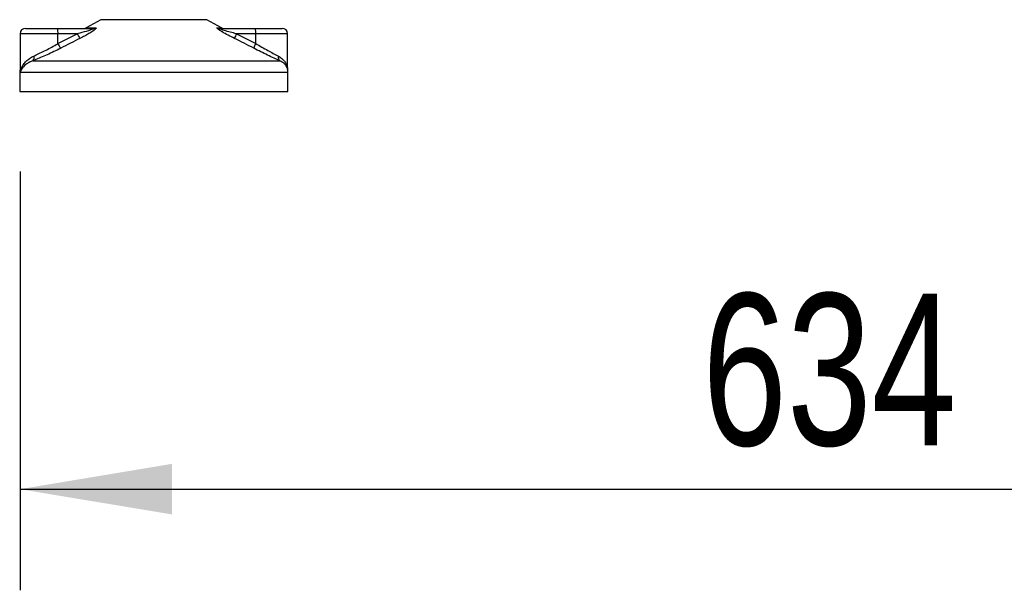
# Model space of a CAD drawing. Header units: millimetres. Extents: x 0 to 420, y 0 to 297.
# Tile 62 of 90: x 290 to 310, y 183 to 195. Entities that reach past the tile are written whole.
import ezdxf

# ---------------------------------------------------------------- set-up
doc = ezdxf.new("R2010")
doc.units = ezdxf.units.MM
doc.layers.add('QUOTE', color=174, linetype='Continuous')
doc.styles.add('SLDTEXTSTYLE3', font='TXT', dxfattribs={"width": 0.75})
doc.dimstyles.new('SLDDIMSTYLE0', dxfattribs={"dimtxt": 3, "dimasz": 3, "dimexe": 0, "dimexo": 0.0625, "dimgap": 0.75, "dimtad": 1, "dimdec": 0, "dimlfac": 18.862989, "dimrnd": 1e-09, "dimzin": 12, "dimdsep": 46, "dimtxsty": 'SLDTEXTSTYLE3', "dimsah": 1, "dimcen": 0.09, "dimadec": 0, "dimazin": 3, "dimtfac": 1, "dimtdec": 3, "dimtofl": 0, "dimtmove": 0, "dimatfit": 3, "dimfxl": 0, "dimfrac": 2, "dimtolj": 1, "dimtzin": 12, "dimarcsym": 0})

# ---------------------------------------------------------------- blocks, each defined once
blk = doc.blocks.new('_D')
at = {"layer": 'QUOTE'}
for p, q in [((290.201, 191.499), (290.201, 183.221)), ((323.812, 191.499), (323.812, 183.221)), ((290.201, 185.221), (323.812, 185.221))]:
    blk.add_line(p, q, dxfattribs=at)
for points in [[(290.201, 185.221), (293.201, 184.721), (293.201, 185.721)], [(323.812, 185.221), (320.812, 185.721), (320.812, 184.721)]]:
    blk.add_solid(points, dxfattribs=at)
at = {"layer": 'QUOTE', "insert": (303.682, 189.088), "char_height": 3, "attachment_point": 1, "style": 'SLDTEXTSTYLE3'}
blk.add_mtext('634', dxfattribs=at)

msp = doc.modelspace()

# ---------------------------------------------------------------- linework, layer by layer
at = {"color": 7, "linetype": 'Continuous', "lineweight": 25}
for p, q in [((291.79704, 194.50312), (291.51012, 194.34421)), ((292.93547, 194.50312), (291.79704, 194.50312)), ((293.89223, 194.50312), (292.93547, 194.50312)), ((294.17915, 194.34421), (293.89223, 194.50312)), ((290.20133, 194.22491), (290.20133, 193.49847)), ((290.95027, 194.22491), (290.20133, 194.22491)), ((290.30736, 194.33093), (290.94107, 194.33093)), ((290.94107, 194.33093), (291.64271, 194.33093)), ((290.95027, 194.03227), (291.33042, 194.22491)), ((290.95027, 194.03227), (290.95027, 194.22491)), ((291.33042, 194.22491), (290.95027, 194.22491)), ((291.51012, 194.34421), (291.68727, 194.34421)), ((294.09938, 194.34421), (294.17915, 194.34421)), ((294.14768, 194.33093), (294.84932, 194.33093)), ((294.47836, 194.22491), (294.85852, 194.03227)), ((294.85852, 194.22491), (294.47836, 194.22491)), ((294.84932, 194.33093), (295.38191, 194.33093)), ((294.85852, 194.03227), (294.85852, 194.22491)), ((295.48794, 194.22491), (294.85852, 194.22491)), ((295.48794, 193.52119), (295.48794, 194.22491)), ((290.4566, 193.69093), (295.33255, 193.69093)), ((290.19394, 193.45905), (290.19394, 193.08511)), ((290.20392, 193.45905), (290.19394, 193.45905)), ((295.49533, 193.45905), (290.20392, 193.45905)), ((295.49533, 193.08511), (295.49533, 193.45905)), ((290.19394, 193.08511), (293.07447, 193.08511)), ((293.07447, 193.08511), (295.49533, 193.08511))]:
    msp.add_line(p, q, dxfattribs=at)
for centre, radius, start, end in [((290.30736, 194.22491), 0.10603, 90, 180), ((290.63767, 194.25121), 0.3137, 355.189448, 14.721753), ((291.86485, 194.46827), 0.58723, 204.483224, 214.915993), ((291.45875, 194.43696), 0.10603, 270, 298.979708), ((291.64234, 194.41357), 0.08264, 270.257722, 302.928572), ((294.14784, 194.42602), 0.09509, 239.359434, 269.903334), ((294.23052, 194.43696), 0.10603, 241.020292, 270), ((294.89843, 193.99607), 0.47835, 151.419701, 163.471641), ((294.54592, 194.25121), 0.3137, 355.189448, 14.721753), ((295.38191, 194.22491), 0.10603, 360, 90), ((291.45767, 194.27021), 0.56042, 205.123669, 216.162504), ((295.24847, 193.80953), 0.44908, 150.264685, 163.174573), ((290.38451, 193.75071), 0.09365, 320.332603, 20.614778), ((295.38794, 193.75746), 0.08657, 162.369267, 230.220234), ((290.45901, 193.45905), 0.26507, 169.409906, 180), ((295.23026, 193.45905), 0.26507, 0, 21.634761)]:
    msp.add_arc(centre, radius, start, end, dxfattribs=at)
for points, knots in [([(291.64271, 194.33093), (291.64584, 194.33085), (291.65087, 194.33072), (291.65582, 194.32948), (291.6579, 194.32757), (291.65652, 194.32475), (291.65245, 194.32158), (291.64154, 194.31537), (291.60859, 194.30207), (291.51998, 194.27394), (291.42152, 194.24772), (291.34686, 194.22902), (291.33042, 194.22491)], [0, 0, 0, 0, 0.03262824, 0.05252441, 0.07584006, 0.10005346, 0.12245263, 0.1468975, 0.23622486, 0.42447648, 0.87329199, 1, 1, 1, 1]), ([(291.68727, 194.34421), (291.69255, 194.34367), (291.70319, 194.34259), (291.70436, 194.33278), (291.69312, 194.31682), (291.66111, 194.28913), (291.60065, 194.24934), (291.52002, 194.20293), (291.44574, 194.16363), (291.39966, 194.14039), (291.38332, 194.13215)], [0, 0, 0, 0, 0.07157335, 0.14434732, 0.20833536, 0.30965956, 0.49233005, 0.69118879, 0.89052506, 1, 1, 1, 1]), ([(294.43984, 194.13215), (294.3979, 194.15326), (294.31429, 194.19535), (294.21173, 194.25175), (294.14351, 194.29382), (294.11023, 194.31785), (294.09369, 194.33339), (294.09019, 194.34218), (294.09513, 194.34415), (294.09901, 194.3442), (294.09938, 194.34421)], [0, 0, 0, 0, 0.27916885, 0.55661556, 0.69910273, 0.79155981, 0.86148353, 0.93080823, 0.99326565, 1, 1, 1, 1]), ([(294.47836, 194.22491), (294.43742, 194.23514), (294.35566, 194.25558), (294.25527, 194.28338), (294.18724, 194.30474), (294.15642, 194.31626), (294.14403, 194.32233), (294.139, 194.32568), (294.13709, 194.32797), (294.13828, 194.33), (294.14198, 194.33075), (294.14579, 194.33092), (294.14724, 194.33093), (294.14768, 194.33093)], [0, 0, 0, 0, 0.31464616, 0.62840009, 0.77235872, 0.85323352, 0.88961618, 0.90401929, 0.93050293, 0.94919561, 0.98218076, 0.99463589, 1, 1, 1, 1]), ([(290.47216, 193.78368), (290.50551, 193.79908), (290.57322, 193.83033), (290.68479, 193.88564), (290.80026, 193.94637), (290.88911, 193.99616), (290.93885, 194.02553), (290.95027, 194.03227)], [0, 0, 0, 0, 0.22830534, 0.46347764, 0.69381275, 0.92974366, 1, 1, 1, 1]), ([(291.38332, 194.13215), (291.32042, 194.10051), (291.19407, 194.03695), (291.06835, 193.97209), (291.00521, 193.93952)], [0, 0, 0, 0, 0.49785429, 1, 1, 1, 1]), ([(294.81861, 193.93952), (294.75592, 193.97181), (294.63001, 194.03668), (294.50341, 194.10024), (294.43984, 194.13215)], [0, 0, 0, 0, 0.497852, 1, 1, 1, 1]), ([(294.85852, 194.03227), (294.89853, 194.0088), (294.97961, 193.96124), (295.09704, 193.89582), (295.20941, 193.83483), (295.27308, 193.80091), (295.30543, 193.78368)], [0, 0, 0, 0, 0.24659364, 0.49969127, 0.74573559, 1, 1, 1, 1]), ([(290.20392, 193.45905), (290.20396, 193.45932), (290.20809, 193.4908), (290.22375, 193.54542), (290.26635, 193.62025), (290.31979, 193.68249), (290.38686, 193.73931), (290.44374, 193.7689), (290.47216, 193.78368)], [0, 0, 0, 0, 0.00224631, 0.25863767, 0.44771683, 0.63671155, 0.81847299, 1, 1, 1, 1]), ([(291.00521, 193.93952), (290.9921, 193.93278), (290.93591, 193.9039), (290.83385, 193.85406), (290.7025, 193.79382), (290.57347, 193.73801), (290.49593, 193.70677), (290.4566, 193.69093)], [0, 0, 0, 0, 0.06999491, 0.29988869, 0.53536004, 0.76429565, 1, 1, 1, 1]), ([(295.33255, 193.69093), (295.29673, 193.70752), (295.22381, 193.7413), (295.09589, 193.80166), (294.95938, 193.86778), (294.86597, 193.91538), (294.81861, 193.93952)], [0, 0, 0, 0, 0.24635312, 0.50146761, 0.74726318, 1, 1, 1, 1]), ([(295.30543, 193.78368), (295.32898, 193.7691), (295.37673, 193.73951), (295.42835, 193.68297), (295.46408, 193.62038), (295.48374, 193.56866), (295.48361, 193.53785), (295.48358, 193.53023)], [0, 0, 0, 0, 0.22272092, 0.4517881, 0.6846122, 0.92196036, 1, 1, 1, 1]), ([(290.4566, 193.69093), (290.43055, 193.68047), (290.37791, 193.65934), (290.29401, 193.60513), (290.23065, 193.53723), (290.20855, 193.48174), (290.20396, 193.45924), (290.20392, 193.45905)], [0, 0, 0, 0, 0.18041479, 0.36450089, 0.74190632, 0.99778494, 1, 1, 1, 1]), ([(295.47049, 193.55519), (295.46201, 193.57692), (295.44764, 193.61381), (295.39507, 193.65902), (295.35352, 193.68023), (295.33255, 193.69093)], [0, 0, 0, 0, 0.41540152, 0.70498935, 1, 1, 1, 1]), ([(290.20392, 193.45905), (290.20389, 193.45924), (290.20065, 193.47525), (290.20215, 193.49112), (290.20364, 193.50681)], [0, 0, 0, 0, 0.01206383, 1, 1, 1, 1]), ([(290.20484, 193.49847), (290.20352, 193.48563), (290.20216, 193.47252), (290.20389, 193.45932), (290.20392, 193.45905)], [0, 0, 0, 0, 0.97929123, 1, 1, 1, 1])]:
    msp.add_open_spline(points, degree=3, knots=knots, dxfattribs=at)

# ---------------------------------------------------------------- dimensions: what is measured, and where the dimension line sits
at = {"layer": 'QUOTE'}
dim = msp.add_linear_dim(base=(323.81212, 185.22085), p1=(290.20133, 193.49877), p2=(323.81212, 193.49877), dimstyle='SLDDIMSTYLE0', dxfattribs=at)
dim.commit()
dim.dimension.update_dxf_attribs({"geometry": '_D', "text_midpoint": (307.00672, 185.22085), "dimtype": 160})

doc.saveas('drawing.dxf')
